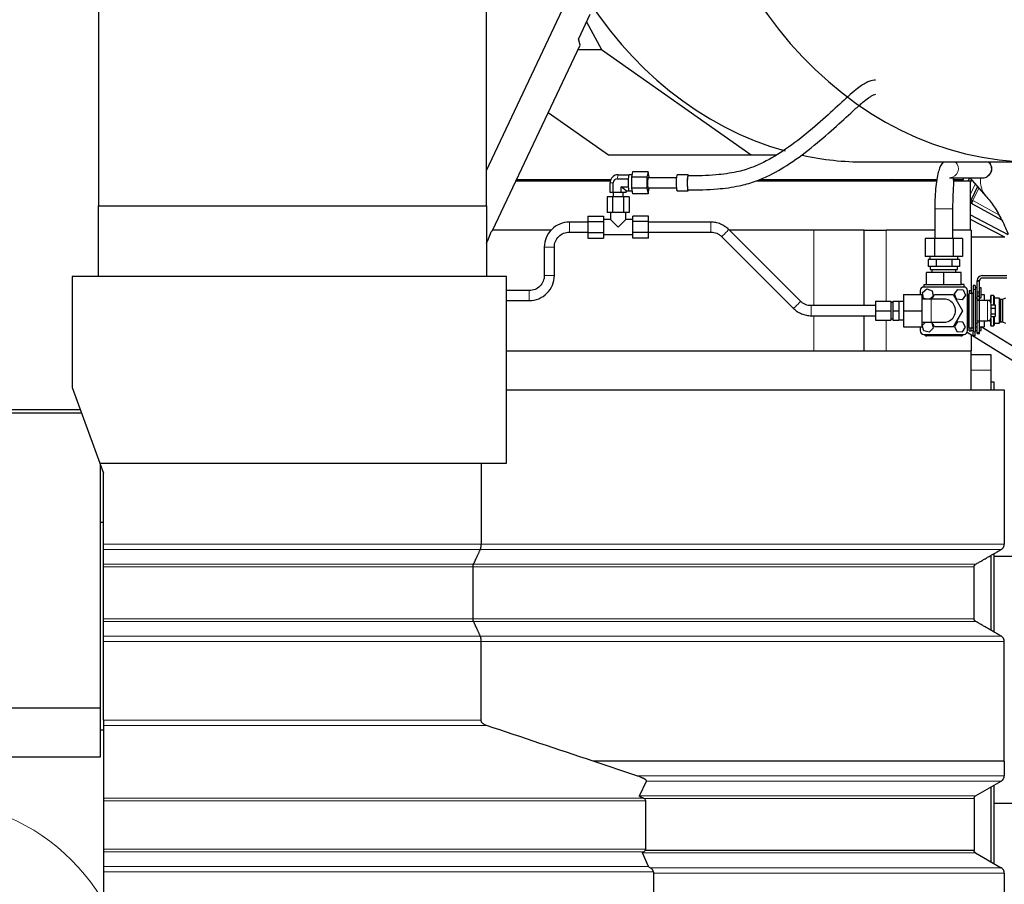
# Model space of a CAD drawing. Header units: inches. Extents: x 0 to 23760, y -13 to 16800.
# Tile 188 of 247: x 11627 to 12605, y 13781 to 14640. Entities that reach past the tile are written whole.
import ezdxf

# ---------------------------------------------------------------- set-up
doc = ezdxf.new("R2010")
doc.units = ezdxf.units.IN
doc.layers.add('254', color=7, linetype='Continuous', true_color=0xffffff)
doc.styles.add('latin_extended', font='simplex.shx')
doc.dimstyles.get("Standard").update_dxf_attribs({"dimtxt": 0.18, "dimasz": 0.18, "dimexe": 0.18, "dimexo": 0.0625, "dimgap": 0.09, "dimtad": 0, "dimtih": 1, "dimtoh": 1, "dimdec": 4, "dimzin": 0, "dimdsep": 46, "dimtxsty": 'Standard', "dimcen": 0.09, "dimadec": 0, "dimazin": 0, "dimtfac": 1, "dimtdec": 4, "dimtofl": 0, "dimtmove": 0, "dimatfit": 3, "dimfxl": 1, "dimtolj": 1, "dimtzin": 0, "dimarcsym": 0})

# ---------------------------------------------------------------- blocks, each defined once
blk = doc.blocks.new('_U4')
at = {"layer": '254', "color": 3, "linetype": 'Continuous', "lineweight": 13, "transparency": 16777216}
for p, q in [((12117.76, 15479.08), (13527.93, 15479.08)), ((13487.93, 11678.84), (13487.93, 15339.08)), ((11971.76, 11538.84), (13527.93, 11538.84))]:
    blk.add_line(p, q, dxfattribs=at)
at = {"layer": '254', "color": 3, "transparency": 16777216}
for points in [[(13511.27, 15339.08), (13464.6, 15339.08), (13487.93, 15479.08)], [(13464.6, 11678.84), (13511.27, 11678.84), (13487.93, 11538.84)]]:
    blk.add_solid(points, dxfattribs=at)
at = {"layer": 'Defpoints', "color": 0, "transparency": 16777216}
for p in [(12077.76, 15479.08), (13487.93, 15479.08), (11931.76, 11538.84)]:
    blk.add_point(p, dxfattribs=at)
at = {"layer": '254', "color": 2, "lineweight": 13, "transparency": 16777216, "insert": (13277.93, 13262.3), "char_height": 140, "attachment_point": 1, "rotation": 90, "style": 'latin_extended'}
blk.add_mtext('\\A1;3940', dxfattribs=at)

msp = doc.modelspace()

# ---------------------------------------------------------------- linework, layer by layer
at = {"layer": '254', "color": 2, "linetype": 'Continuous', "lineweight": 25}
for p, q in [((11704.938, 14795.845), (11704.938, 14454.856)), ((12090.438, 14454.856), (12090.438, 14705.845)), ((12090.438, 14490.021), (12176.797, 14672.62)), ((12193.236, 14644.844), (12181.862, 14620.796)), ((12189.792, 14637.563), (12204.938, 14610.217)), ((12183.535, 14614.637), (12181.862, 14620.796)), ((12096.504, 14430.615), (12183.535, 14614.637)), ((12181.444, 14610.217), (12204.938, 14610.217)), ((12204.938, 14610.217), (12353.383, 14505.591)), ((12151.919, 14547.788), (12211.789, 14505.591)), ((12211.789, 14505.591), (12353.383, 14505.591)), ((12353.383, 14505.591), (12378.266, 14505.591)), ((12466.064, 14498.561), (12634.695, 14498.561)), ((12235.704, 14488.813), (12234.547, 14483.329)), ((12251.089, 14488.813), (12235.704, 14488.813)), ((12251.089, 14488.813), (12249.931, 14483.329)), ((12252.247, 14483.329), (12251.089, 14488.813)), ((12119.787, 14479.845), (12213.543, 14479.845)), ((12120.377, 14481.08), (12213.968, 14481.08)), ((12213.29, 14468.344), (12213.29, 14477.844)), ((12216.448, 14468.344), (12216.448, 14477.844)), ((12220.459, 14481.885), (12231.377, 14481.885)), ((12221.313, 14485.927), (12232.231, 14485.927)), ((12231.377, 14481.885), (12231.395, 14481.969)), ((12231.377, 14481.717), (12231.377, 14481.885)), ((12232.213, 14485.842), (12232.231, 14485.927)), ((12232.231, 14485.927), (12232.248, 14485.842)), ((12235.078, 14485.844), (12232.231, 14485.844)), ((12234.547, 14483.329), (12234.547, 14472.359)), ((12249.931, 14483.329), (12234.547, 14483.329)), ((12249.931, 14483.329), (12249.931, 14472.359)), ((12251.089, 14482.844), (12251.089, 14482.844)), ((12279.111, 14482.844), (12251.089, 14482.844)), ((12252.247, 14482.844), (12252.247, 14483.329)), ((12279.873, 14485.844), (12279.873, 14485.844)), ((12290.791, 14485.844), (12279.873, 14485.844)), ((12290.791, 14485.844), (12290.791, 14485.844)), ((12358.582, 14479.845), (12537.758, 14479.845)), ((12361.598, 14481.08), (12537.931, 14481.08)), ((12496.035, 14479.846), (12493.623, 14481.08)), ((12504.014, 14481.081), (12506.385, 14479.846)), ((12550.417, 14482.845), (12583.2, 14482.845)), ((12553.916, 14481.08), (12564.59, 14481.08)), ((12554.821, 14479.845), (12571.31, 14479.845)), ((12564.59, 14481.08), (12564.59, 14482.845)), ((12570.533, 14482.846), (12568.971, 14479.845)), ((12570.635, 14482.844), (12586.67, 14464.687)), ((12572.376, 14480.875), (12571.31, 14478.641)), ((12571.31, 14430.845), (12571.31, 14479.845)), ((12216.448, 14468.344), (12213.29, 14468.344)), ((12216.313, 14468.344), (12216.313, 14463.844)), ((12224.471, 14468.344), (12216.448, 14468.344)), ((12229.335, 14469.761), (12224.471, 14473.802)), ((12224.471, 14468.344), (12224.471, 14473.802)), ((12224.471, 14473.802), (12231.377, 14473.802)), ((12229.335, 14468.344), (12224.471, 14468.344)), ((12226.313, 14463.844), (12226.313, 14468.344)), ((12229.335, 14468.344), (12229.335, 14469.761)), ((12229.335, 14469.761), (12232.231, 14469.761)), ((12231.377, 14473.802), (12231.377, 14473.971)), ((12231.395, 14473.718), (12231.377, 14473.802)), ((12232.231, 14469.761), (12232.213, 14469.845)), ((12232.248, 14469.845), (12232.231, 14469.761)), ((12232.231, 14469.844), (12235.078, 14469.844)), ((12234.547, 14472.359), (12235.704, 14466.874)), ((12249.931, 14472.359), (12234.547, 14472.359)), ((12249.931, 14472.359), (12251.089, 14466.874)), ((12251.04, 14472.86), (12251.089, 14472.844)), ((12251.089, 14472.844), (12279.111, 14472.844)), ((12251.089, 14466.874), (12252.247, 14472.359)), ((12252.247, 14472.359), (12252.247, 14472.844)), ((12279.794, 14469.87), (12279.873, 14469.844)), ((12279.873, 14469.844), (12290.791, 14469.844)), ((12290.712, 14469.87), (12290.791, 14469.844)), ((12578.29, 14474.176), (12571.962, 14460.908)), ((12215.828, 14463.844), (12210.343, 14463.844)), ((12210.343, 14463.844), (12210.343, 14448.344)), ((12226.797, 14463.844), (12215.828, 14463.844)), ((12215.828, 14463.844), (12215.828, 14448.344)), ((12232.282, 14463.844), (12226.797, 14463.844)), ((12226.797, 14463.844), (12226.797, 14448.344)), ((12232.282, 14463.844), (12232.282, 14448.344)), ((12251.089, 14466.874), (12235.704, 14466.874)), ((11704.938, 14384.845), (11704.938, 14454.856)), ((11704.938, 14454.856), (12090.438, 14454.856)), ((12090.438, 14454.856), (12090.438, 14384.845)), ((12535.938, 14451.845), (12535.938, 14422.651)), ((12553.938, 14422.651), (12553.938, 14451.845)), ((12571.311, 14458.049), (12602.223, 14440.914)), ((12191.313, 14444.813), (12191.313, 14439.329)), ((12191.313, 14444.813), (12206.813, 14444.813)), ((12191.313, 14439.329), (12191.313, 14428.359)), ((12191.313, 14439.329), (12206.813, 14439.329)), ((12206.813, 14444.813), (12206.813, 14439.329)), ((12213.813, 14441.344), (12206.813, 14441.344)), ((12206.813, 14439.329), (12206.813, 14428.359)), ((12215.828, 14448.344), (12210.343, 14448.344)), ((12213.813, 14448.344), (12213.813, 14441.344)), ((12221.313, 14433.844), (12213.813, 14441.344)), ((12226.797, 14448.344), (12215.828, 14448.344)), ((12221.313, 14433.844), (12228.813, 14441.344)), ((12232.282, 14448.344), (12226.797, 14448.344)), ((12228.813, 14441.344), (12228.813, 14448.344)), ((12235.813, 14441.344), (12228.813, 14441.344)), ((12235.813, 14439.329), (12235.813, 14444.813)), ((12251.313, 14444.813), (12235.813, 14444.813)), ((12235.813, 14428.359), (12235.813, 14439.329)), ((12251.313, 14439.329), (12235.813, 14439.329)), ((12251.313, 14439.329), (12251.313, 14444.813)), ((12251.313, 14428.359), (12251.313, 14439.329)), ((12313.467, 14438.844), (12251.313, 14438.844)), ((12571.302, 14446.053), (12608.568, 14426.653)), ((12605.471, 14423.845), (12571.306, 14441.328)), ((12092.508, 14422.166), (12095.172, 14428.999)), ((12095.172, 14428.999), (12096.504, 14430.615)), ((12154.832, 14430.845), (12096.586, 14430.845)), ((12402.549, 14360.232), (12331.142, 14431.533)), ((12415.854, 14430.845), (12331.821, 14430.845)), ((12465.791, 14430.845), (12415.854, 14430.845)), ((12465.791, 14430.845), (12487.576, 14430.845)), ((12465.791, 14355.845), (12465.791, 14430.845)), ((12535.938, 14430.845), (12487.576, 14430.845)), ((12571.938, 14430.845), (12553.938, 14430.845)), ((12571.938, 14430.845), (12571.938, 14370.85)), ((12090.438, 14417.789), (12092.508, 14422.166)), ((12191.313, 14428.359), (12191.313, 14422.874)), ((12191.313, 14428.359), (12206.813, 14428.359)), ((12191.313, 14422.874), (12206.813, 14422.874)), ((12206.813, 14428.359), (12206.813, 14422.874)), ((12206.813, 14426.344), (12235.813, 14426.344)), ((12235.813, 14422.874), (12235.813, 14428.359)), ((12251.313, 14428.359), (12235.813, 14428.359)), ((12251.313, 14422.874), (12235.813, 14422.874)), ((12251.313, 14428.844), (12313.467, 14428.844)), ((12251.313, 14422.874), (12251.313, 14428.359)), ((12324.076, 14424.456), (12395.483, 14353.156)), ((12535.701, 14422.651), (12526.463, 14422.651)), ((12526.463, 14422.651), (12526.463, 14404.651)), ((12554.176, 14422.651), (12535.701, 14422.651)), ((12535.701, 14422.651), (12535.701, 14404.651)), ((12563.414, 14422.651), (12554.176, 14422.651)), ((12554.176, 14422.651), (12554.176, 14404.651)), ((12563.414, 14422.651), (12563.414, 14404.651)), ((12605.471, 14423.845), (12571.937, 14423.845)), ((12147.938, 14413.844), (12147.938, 14385.845)), ((12157.938, 14385.845), (12157.938, 14413.844)), ((12535.701, 14404.651), (12526.463, 14404.651)), ((12531.393, 14401.651), (12529.35, 14401.651)), ((12529.35, 14401.651), (12529.35, 14394.651)), ((12530.938, 14404.651), (12530.938, 14401.651)), ((12535.101, 14401.651), (12531.393, 14401.651)), ((12537.144, 14401.651), (12535.101, 14401.651)), ((12554.176, 14404.651), (12535.701, 14404.651)), ((12541.23, 14401.651), (12537.144, 14401.651)), ((12537.144, 14401.651), (12537.144, 14394.651)), ((12548.647, 14401.651), (12541.23, 14401.651)), ((12552.733, 14401.651), (12548.647, 14401.651)), ((12554.776, 14401.651), (12552.733, 14401.651)), ((12552.733, 14401.651), (12552.733, 14394.651)), ((12563.414, 14404.651), (12554.176, 14404.651)), ((12558.484, 14401.651), (12554.776, 14401.651)), ((12560.527, 14401.651), (12558.484, 14401.651)), ((12558.938, 14401.651), (12558.938, 14404.651)), ((12560.527, 14401.651), (12560.527, 14394.651)), ((12533.247, 14394.651), (12529.35, 14394.651)), ((12531.438, 14394.651), (12531.438, 14391.651)), ((12531.438, 14391.651), (12544.938, 14391.651)), ((12532.938, 14391.651), (12532.938, 14388.851)), ((12537.144, 14394.651), (12533.247, 14394.651)), ((12544.938, 14394.651), (12537.144, 14394.651)), ((12552.733, 14394.651), (12544.938, 14394.651)), ((12544.938, 14391.651), (12558.438, 14391.651)), ((12556.63, 14394.651), (12552.733, 14394.651)), ((12560.527, 14394.651), (12556.63, 14394.651)), ((12556.938, 14388.851), (12556.938, 14391.651)), ((12558.438, 14391.651), (12558.438, 14394.651)), ((11678.938, 14384.845), (11678.938, 14274.624)), ((12110.438, 14384.845), (11678.938, 14384.845)), ((12110.438, 14199.345), (12110.438, 14384.845)), ((12544.938, 14388.851), (12527.618, 14388.851)), ((12527.618, 14376.851), (12527.618, 14388.851)), ((12562.259, 14388.851), (12544.938, 14388.851)), ((12544.938, 14376.851), (12544.938, 14388.851)), ((12562.259, 14376.851), (12562.259, 14388.851)), ((12577.938, 14369.684), (12577.938, 14380.648)), ((12577.938, 14380.648), (12580.438, 14380.648)), ((12577.945, 14380.905), (12580.452, 14380.905)), ((12580.438, 14369.684), (12580.438, 14380.648)), ((12582.938, 14385.648), (12607.568, 14385.648)), ((12607.568, 14383.148), (12582.938, 14383.148)), ((12132.938, 14370.845), (12110.438, 14370.845)), ((12521.438, 14370.851), (12521.438, 14366.844)), ((12523.682, 14368.816), (12528.012, 14372.386)), ((12524.938, 14376.851), (12527.618, 14376.851)), ((12524.938, 14376.851), (12524.938, 14374.351)), ((12564.938, 14374.351), (12524.938, 14374.351)), ((12527.618, 14376.851), (12544.938, 14376.851)), ((12528.012, 14372.386), (12533.268, 14370.421)), ((12533.268, 14370.421), (12534.195, 14364.887)), ((12544.938, 14376.851), (12562.259, 14376.851)), ((12555.358, 14367.443), (12558.66, 14371.98)), ((12558.66, 14371.98), (12564.241, 14371.389)), ((12564.938, 14376.851), (12562.259, 14376.851)), ((12564.241, 14371.389), (12566.519, 14366.26)), ((12564.938, 14374.351), (12564.938, 14376.851)), ((12568.438, 14330.851), (12568.438, 14370.851)), ((12569.938, 14370.851), (12571.938, 14370.851)), ((12569.938, 14370.851), (12569.938, 14367.851)), ((12571.938, 14370.851), (12571.938, 14367.851)), ((12573.938, 14375.851), (12573.938, 14371.851)), ((12575.938, 14375.851), (12573.938, 14375.851)), ((12573.938, 14371.851), (12573.938, 14329.851)), ((12575.938, 14375.851), (12575.938, 14371.851)), ((12577.939, 14373.551), (12575.938, 14373.551)), ((12575.938, 14371.851), (12575.938, 14329.851)), ((12581.938, 14373.551), (12580.438, 14373.551)), ((12581.938, 14368.551), (12581.938, 14373.551)), ((12110.438, 14360.845), (12132.938, 14360.845)), ((12504.939, 14366.845), (12504.939, 14350.845)), ((12504.939, 14366.845), (12522.939, 14366.845)), ((12522.939, 14366.845), (12522.939, 14350.845)), ((12532.439, 14362.345), (12522.939, 14362.345)), ((12524.609, 14363.281), (12523.682, 14368.816)), ((12527.115, 14362.344), (12524.609, 14363.281)), ((12534.195, 14364.887), (12531.112, 14362.345)), ((12533.103, 14362.345), (12535.701, 14366.845)), ((12533.103, 14362.344), (12535.701, 14366.845)), ((12535.701, 14366.845), (12535.701, 14366.845)), ((12535.701, 14366.845), (12554.177, 14366.845)), ((12554.175, 14366.845), (12563.413, 14350.845)), ((12557.636, 14362.314), (12555.358, 14367.443)), ((12563.217, 14361.723), (12557.636, 14362.314)), ((12566.519, 14366.26), (12563.217, 14361.723)), ((12569.038, 14365.848), (12568.438, 14365.248)), ((12568.439, 14366.851), (12569.939, 14366.851)), ((12569.038, 14335.848), (12569.038, 14365.848)), ((12569.938, 14365.848), (12569.038, 14365.848)), ((12569.938, 14367.851), (12569.938, 14367.848)), ((12569.938, 14333.848), (12569.938, 14367.848)), ((12572.838, 14367.848), (12569.938, 14367.848)), ((12571.938, 14367.851), (12571.938, 14367.848)), ((12575.938, 14363.551), (12577.939, 14363.551)), ((12577.938, 14363.351), (12575.938, 14363.351)), ((12577.938, 14368.205), (12577.938, 14369.684)), ((12577.938, 14366.188), (12577.938, 14368.205)), ((12577.938, 14364.774), (12577.938, 14366.188)), ((12577.938, 14362.227), (12577.938, 14364.774)), ((12577.938, 14360.821), (12577.938, 14362.227)), ((12577.938, 14340.884), (12577.938, 14360.821)), ((12580.438, 14368.205), (12580.438, 14369.684)), ((12580.438, 14366.188), (12580.438, 14368.205)), ((12580.438, 14364.774), (12580.438, 14366.188)), ((12580.438, 14362.227), (12580.438, 14364.774)), ((12580.438, 14363.551), (12581.938, 14363.551)), ((12580.438, 14360.821), (12580.438, 14362.227)), ((12588.438, 14360.848), (12580.438, 14360.848)), ((12580.438, 14340.884), (12580.438, 14360.821)), ((12581.938, 14363.551), (12581.938, 14368.551)), ((12581.938, 14366.851), (12584.938, 14366.851)), ((12584.938, 14366.851), (12584.938, 14360.848)), ((12590.971, 14360.851), (12584.939, 14360.851)), ((12591.738, 14365.851), (12591.238, 14365.351)), ((12591.238, 14365.351), (12591.238, 14359.448)), ((12591.738, 14365.851), (12591.738, 14358.514)), ((12594.238, 14365.851), (12591.738, 14365.851)), ((12594.238, 14365.851), (12594.238, 14356.607)), ((12594.738, 14365.351), (12594.238, 14365.851)), ((12594.738, 14365.351), (12594.738, 14356.606)), ((12599.738, 14363.351), (12594.938, 14363.351)), ((12599.738, 14363.351), (12599.738, 14338.351)), ((12601.238, 14361.851), (12599.738, 14363.351)), ((12601.238, 14361.851), (12601.238, 14339.851)), ((12603.238, 14361.851), (12601.238, 14361.851)), ((12606.038, 14363.351), (12603.238, 14361.851)), ((12603.238, 14361.851), (12603.238, 14339.851)), ((12476.888, 14355.844), (12413.158, 14355.844)), ((12476.888, 14360.345), (12492.388, 14360.345)), ((12476.888, 14360.345), (12476.888, 14350.845)), ((12476.888, 14350.845), (12476.888, 14341.345)), ((12476.888, 14350.845), (12492.388, 14350.845)), ((12492.388, 14360.345), (12492.388, 14350.845)), ((12494.313, 14358.845), (12492.388, 14358.845)), ((12492.388, 14350.845), (12492.388, 14341.345)), ((12494.313, 14360.345), (12500.313, 14360.345)), ((12494.313, 14360.345), (12494.313, 14350.845)), ((12494.313, 14350.845), (12494.313, 14341.345)), ((12494.313, 14350.845), (12500.313, 14350.845)), ((12500.313, 14360.345), (12500.313, 14350.845)), ((12504.939, 14359.845), (12500.313, 14359.845)), ((12500.313, 14350.845), (12500.313, 14341.345)), ((12504.939, 14350.845), (12522.939, 14350.845)), ((12504.939, 14350.845), (12504.939, 14334.845)), ((12522.939, 14350.845), (12522.939, 14334.845)), ((12563.414, 14350.845), (12554.177, 14334.845)), ((12591.938, 14344.348), (12591.938, 14357.348)), ((12591.938, 14356.607), (12595.938, 14356.607)), ((12591.938, 14353.375), (12595.938, 14353.375)), ((12595.938, 14356.607), (12595.938, 14353.375)), ((12595.938, 14353.375), (12595.938, 14347.616)), ((12413.158, 14345.845), (12476.888, 14345.845)), ((12465.791, 14310.845), (12465.791, 14345.845)), ((12476.888, 14341.345), (12492.388, 14341.345)), ((12492.388, 14342.845), (12494.313, 14342.845)), ((12494.313, 14341.345), (12500.313, 14341.345)), ((12500.313, 14341.845), (12504.939, 14341.845)), ((12577.938, 14339.479), (12577.938, 14340.884)), ((12580.438, 14339.479), (12580.438, 14340.884)), ((12591.238, 14342.247), (12591.238, 14336.351)), ((12591.738, 14343.182), (12591.738, 14335.851)), ((12591.938, 14347.616), (12595.938, 14347.616)), ((12591.938, 14345.089), (12595.938, 14345.089)), ((12594.238, 14345.088), (12594.238, 14335.851)), ((12594.738, 14345.089), (12594.738, 14336.351)), ((12595.938, 14347.616), (12595.938, 14345.089)), ((12504.939, 14334.845), (12522.939, 14334.845)), ((12521.438, 14334.845), (12521.438, 14330.851)), ((12522.939, 14339.345), (12532.439, 14339.345)), ((12523.501, 14336.239), (12526.533, 14339.344)), ((12525.018, 14330.836), (12523.501, 14336.239)), ((12534.376, 14333.464), (12530.456, 14329.449)), ((12530.987, 14339.345), (12532.859, 14338.867)), ((12532.859, 14338.867), (12534.376, 14333.464)), ((12535.701, 14334.845), (12533.103, 14339.345)), ((12535.701, 14334.845), (12533.103, 14339.345)), ((12554.176, 14334.845), (12535.701, 14334.845)), ((12554.177, 14334.845), (12535.701, 14334.845)), ((12558.317, 14339.813), (12555.331, 14335.062)), ((12555.331, 14335.062), (12557.952, 14330.1)), ((12563.925, 14339.603), (12558.317, 14339.813)), ((12563.56, 14329.889), (12566.546, 14334.641)), ((12566.546, 14334.641), (12563.925, 14339.603)), ((12568.438, 14336.448), (12569.038, 14335.848)), ((12568.439, 14334.851), (12569.939, 14334.851)), ((12569.038, 14335.848), (12569.938, 14335.848)), ((12569.938, 14330.851), (12569.938, 14333.851)), ((12569.938, 14333.848), (12572.838, 14333.848)), ((12571.938, 14330.851), (12571.938, 14333.851)), ((12571.938, 14331.159), (12573.938, 14331.159)), ((12575.938, 14338.345), (12577.938, 14338.345)), ((12575.938, 14334.851), (12577.938, 14334.851)), ((12575.938, 14331.159), (12577.938, 14331.159)), ((12577.938, 14329.098), (12577.938, 14339.479)), ((12580.438, 14340.848), (12588.438, 14340.848)), ((12580.438, 14329.098), (12580.438, 14339.479)), ((12580.438, 14334.851), (12584.938, 14334.851)), ((12580.438, 14331.159), (12581.938, 14331.159)), ((12581.938, 14331.159), (12581.938, 14334.852)), ((12668.277, 14281.417), (12582.121, 14334.851)), ((12584.938, 14340.848), (12584.938, 14334.851)), ((12590.971, 14340.851), (12588.594, 14340.851)), ((12591.238, 14336.351), (12591.738, 14335.851)), ((12591.738, 14335.851), (12594.238, 14335.851)), ((12594.238, 14335.851), (12594.738, 14336.351)), ((12594.938, 14338.351), (12599.738, 14338.351)), ((12599.738, 14338.351), (12601.238, 14339.851)), ((12601.238, 14339.851), (12603.238, 14339.851)), ((12603.238, 14339.851), (12606.038, 14338.351)), ((12524.938, 14327.351), (12564.938, 14327.351)), ((12530.456, 14329.449), (12525.018, 14330.836)), ((12561.938, 14325.851), (12527.938, 14325.851)), ((12557.952, 14330.1), (12563.56, 14329.889)), ((12568.129, 14329.408), (12661.953, 14271.219)), ((12569.938, 14330.851), (12571.938, 14330.851)), ((12571.938, 14327.046), (12571.938, 14310.845)), ((12573.938, 14325.851), (12573.938, 14329.851)), ((12575.938, 14325.851), (12573.938, 14325.851)), ((12575.938, 14325.851), (12575.938, 14329.851)), ((12577.938, 14328.148), (12577.938, 14329.098)), ((12577.938, 14329.098), (12580.438, 14329.098)), ((12577.938, 14328.148), (12580.438, 14328.148)), ((12580.438, 14328.148), (12580.438, 14329.098)), ((12110.425, 14310.845), (12571.938, 14310.845)), ((12591.934, 14306.845), (12571.922, 14306.845)), ((12571.938, 14272.334), (12571.938, 14310.845)), ((12591.934, 14291.845), (12591.934, 14306.845)), ((12591.934, 14272.337), (12591.934, 14291.845)), ((11678.938, 14274.624), (11706.338, 14199.345)), ((12594.934, 14279.845), (12591.934, 14279.845)), ((12594.934, 14272.344), (12594.934, 14279.845)), ((12110.438, 14272.345), (12604.972, 14272.345)), ((12604.972, 14272.345), (12604.972, 14118.941)), ((11538.973, 14249.345), (11688.138, 14249.345)), ((11687.045, 14252.345), (11538.974, 14252.345)), ((11706.338, 14199.345), (12110.438, 14199.345)), ((11706.338, 14199.345), (11709.938, 14189.452)), ((11706.938, 13956.345), (11706.938, 14197.694)), ((12085.259, 14199.345), (12085.259, 14118.941)), ((11709.938, 14118.941), (11709.938, 14189.452)), ((11706.939, 14140.845), (11709.938, 14140.845)), ((11709.938, 14099.022), (11709.938, 14113.745)), ((12591.934, 14033.361), (12591.934, 14107.948)), ((12594.934, 14031.625), (12594.934, 14109.676)), ((12624.934, 14106.845), (12594.934, 14106.845)), ((11709.938, 14044.888), (11709.938, 14096.424)), ((12077.221, 14044.888), (12077.221, 14096.424)), ((12574.972, 14044.888), (12574.972, 14096.424)), ((11366.938, 13956.345), (11706.938, 13956.345)), ((11706.938, 13907.845), (11706.938, 13956.345)), ((11709.938, 13944.074), (11709.938, 13938.882)), ((11706.939, 13934.422), (11709.938, 13934.422)), ((11709.938, 13938.882), (11709.938, 13866.802)), ((11366.938, 13907.845), (11706.938, 13907.845)), ((12239.878, 13888.936), (12196.511, 13903.431)), ((12604.972, 13903.431), (12604.972, 13888.936)), ((12242.458, 13869.022), (12249.41, 13883.745)), ((12576.472, 13869.022), (12601.972, 13883.745)), ((12591.934, 13803.368), (12591.934, 13877.955)), ((12594.934, 13801.635), (12594.934, 13879.686)), ((11709.938, 13866.802), (11709.938, 13864.206)), ((11709.938, 13864.206), (11709.938, 13816.129)), ((12248.694, 13816.129), (12248.694, 13864.206)), ((12574.972, 13866.424), (12574.972, 13814.888)), ((12594.934, 13861.845), (12634.934, 13861.845)), ((11709.938, 13816.129), (11709.938, 13813.531)), ((11709.938, 13813.531), (11709.938, 13798.809)), ((12574.972, 13814.888), (12248.228, 13814.888)), ((12251.629, 13798.809), (12245.373, 13812.29)), ((12576.472, 13812.29), (12601.972, 13797.568)), ((11709.938, 13798.809), (11709.938, 13793.613)), ((11709.938, 13793.613), (11709.938, 13714.28)), ((12256.732, 13714.28), (12256.732, 13792.372)), ((12604.972, 13792.372), (12604.972, 13619.559))]:
    msp.add_line(p, q, dxfattribs=at)
at = {"layer": '254', "color": 110, "linetype": 'Continuous', "lineweight": 13}
for p, q in [((12216.448, 14477.844), (12213.29, 14477.844)), ((12220.459, 14481.885), (12221.313, 14485.927)), ((12571.31, 14466.51), (12576.132, 14476.62)), ((12579.681, 14472.602), (12573.78, 14460.229)), ((12573.78, 14460.229), (12599.669, 14445.878)), ((12553.938, 14451.845), (12535.939, 14451.845)), ((12172.939, 14438.844), (12172.939, 14428.844)), ((12313.467, 14438.844), (12313.467, 14433.844)), ((12313.467, 14433.844), (12313.467, 14428.844)), ((12415.854, 14355.845), (12415.854, 14430.845)), ((12487.576, 14360.345), (12487.576, 14430.845)), ((12324.076, 14424.457), (12324.076, 14424.456)), ((12157.938, 14413.844), (12147.938, 14413.844)), ((12157.938, 14385.845), (12147.938, 14385.845)), ((12132.938, 14370.845), (12132.938, 14365.845)), ((12575.938, 14371.851), (12573.938, 14371.851)), ((12132.938, 14365.845), (12132.938, 14360.845)), ((12532.439, 14362.345), (12532.439, 14339.345)), ((12569.938, 14367.851), (12571.938, 14367.851)), ((12572.838, 14333.848), (12572.838, 14367.848)), ((12577.938, 14369.684), (12580.438, 14369.684)), ((12577.938, 14368.205), (12580.438, 14368.205)), ((12577.938, 14366.188), (12580.438, 14366.188)), ((12577.938, 14364.774), (12580.438, 14364.774)), ((12577.938, 14362.227), (12580.438, 14362.227)), ((12577.938, 14360.821), (12580.438, 14360.821)), ((12588.438, 14340.848), (12588.438, 14360.848)), ((12594.938, 14363.351), (12594.938, 14356.607)), ((12413.158, 14355.844), (12413.158, 14350.845)), ((12413.158, 14350.845), (12413.158, 14345.845)), ((12415.854, 14310.845), (12415.854, 14345.845)), ((12487.576, 14310.845), (12487.576, 14341.345)), ((12577.938, 14340.884), (12580.438, 14340.884)), ((12594.938, 14345.088), (12594.938, 14338.351)), ((12577.938, 14339.479), (12580.438, 14339.479)), ((12575.938, 14329.851), (12573.938, 14329.851)), ((12591.934, 14291.845), (12571.922, 14291.845)), ((12084.455, 14113.745), (11709.938, 14113.745)), ((12601.972, 14113.745), (12084.455, 14113.745)), ((12077.623, 14099.022), (11709.938, 14099.022)), ((12077.221, 14096.424), (11709.938, 14096.424)), ((12574.972, 14096.424), (12077.221, 14096.424)), ((12576.472, 14099.022), (12077.623, 14099.022)), ((12077.221, 14044.888), (11709.938, 14044.888)), ((12077.623, 14042.29), (11709.938, 14042.29)), ((12574.972, 14044.888), (12077.221, 14044.888)), ((12576.473, 14042.29), (12077.623, 14042.29)), ((12084.455, 14027.568), (11709.938, 14027.568)), ((12085.259, 14022.372), (11709.938, 14022.372)), ((12601.972, 14027.568), (12084.455, 14027.568)), ((12604.972, 14022.372), (12085.259, 14022.372)), ((11709.938, 13938.882), (12090.445, 13938.882)), ((12604.972, 13888.936), (12239.878, 13888.936)), ((12601.972, 13883.745), (12249.41, 13883.745)), ((11709.938, 13866.802), (12246.149, 13866.802)), ((11709.938, 13864.206), (12248.694, 13864.206)), ((12576.472, 13869.022), (12242.458, 13869.022)), ((12574.972, 13866.424), (12246.996, 13866.424)), ((11709.938, 13816.129), (12248.694, 13816.129)), ((11709.938, 13813.531), (12246.745, 13813.531)), ((12576.472, 13812.29), (12245.373, 13812.29)), ((11709.938, 13798.809), (12251.629, 13798.809)), ((11709.938, 13793.613), (12256.473, 13793.613)), ((12601.972, 13797.568), (12253.31, 13797.568)), ((12256.732, 13792.372), (12604.972, 13792.372))]:
    msp.add_line(p, q, dxfattribs=at)
at = {"layer": '254', "color": 3, "linetype": 'Continuous', "lineweight": 13}
msp.add_circle((11536.938, 13663.845), 200, dxfattribs=at)
at = {"layer": '254', "color": 2, "linetype": 'Continuous', "lineweight": 25}
for centre, radius, start, end in [((12574.67, 14459.617), 3, 154.5, 241), ((12582.938, 14380.648), 5, 177.054675, 180), ((12582.938, 14380.648), 5, 90, 177.054675), ((12582.938, 14380.648), 2.5, 174.101531, 180), ((12582.938, 14380.648), 2.5, 90, 174.101531), ((12524.938, 14370.851), 3.5, 90, 180), ((12564.938, 14370.851), 3.5, 0, 90), ((12544.939, 14350.845), 11.5, 269.971875, 89.9775), ((12588.438, 14357.348), 3.5, 0, 90), ((12589.238, 14361.851), 2, 306.094219, 0), ((12594.938, 14363.551), 0.2, 180, 270), ((12588.438, 14344.348), 3.5, 270, 0), ((12589.238, 14339.851), 2, 0, 53.734219), ((12594.938, 14338.151), 0.2, 90, 180), ((12524.938, 14330.851), 3.5, 180, 270), ((12527.938, 14328.851), 3, 210.000938, 270), ((12561.938, 14328.851), 3, 270, 329.999062), ((12564.938, 14330.851), 3.5, 270, 0)]:
    msp.add_arc(centre, radius, start, end, dxfattribs=at)
for centre, major_axis, ratio, start_param, end_param in [((12466.064, 14929.061), (0, -430.5), 0.819152, 3.2525461, 6.0579709), ((12634.695, 14929.061), (0, -430.5), 0.819152, 3.2525461, 9.3138245), ((12466.064, 14929.061), (0, -430.5), 0.819152, 6.1078818, 6.2831853), ((12221.313, 14477.844), (0, -8.083), 0.9925462, 3.1415927, 4.712389), ((12220.459, 14477.844), (0, 4.041), 0.9925462, 0, 1.5707963), ((12232.231, 14477.844), (0, -8), 0.1218693, 4.2070285, 5.2177495), ((12232.231, 14477.844), (0, -8), 0.1218693, 4.1705519, 4.2070285), ((12232.231, 14477.844), (0, -8), 0.1218693, 3.1598309, 4.1705519), ((12232.231, 14477.844), (0, -8), 0.1218693, 3.1233544, 3.1598309), ((12251.089, 14477.844), (0, 5), 0.1218693, 0, 3.0610722), ((12279.873, 14477.844), (0, 8), 0.1218693, 0, 3.0610722), ((12290.791, 14477.844), (0, 8), 0.1218693, 0, 3.0610722), ((12550.417, 14491.845), (0, 9), 0.9905777, 3.1415927, 3.1953924), ((12232.231, 14477.844), (0, -8), 0.1218693, 5.2177495, 5.254226), ((12232.231, 14477.844), (0, -8), 0.1218693, 5.254226, 6.264947), ((12232.231, 14477.844), (0, -8), 0.1218693, 6.264947, 6.3014236), ((12243.498, 13864.206), (-5.196, 0), 0.5773503, 3.1415927, 3.9738821), ((12243.498, 13816.129), (-5.196, 0), 0.5773503, 2.7151144, 3.1415927), ((12274.826, 13793.613), (-23.23, 5.434), 0.1095524, 0.0855698, 0.4130237)]:
    msp.add_ellipse(centre, major_axis=major_axis, ratio=ratio, start_param=start_param, end_param=end_param, dxfattribs=at)
at = {"layer": '254', "color": 110, "linetype": 'Continuous', "lineweight": 13}
for centre, major_axis, ratio, start_param, end_param in [((12550.417, 14491.845), (0, 9), 0.9905777, 3.1953924, 5.5548267), ((12583.2, 14491.845), (0, 9), 0.9905777, 3.1415927, 5.5548267), ((12615.19, 14489.875), (28.52, 25.187), 0.7354036, 2.4813078, 3.1413454), ((12569.412, 14462.531), (-2.55, 1.623), 0.0331858, 2.4309198, 3.1456566), ((12573.767, 14460.047), (1.805, -0.861), 0.0587977, 3.1415927, 4.6729666), ((12573.809, 14460.134), (1.805, -0.861), 0.0368135, 1.6044165, 3.1415927), ((12574.67, 14459.617), (1.454, 2.624), 0.3572125, 1.6318829, 3.1415927), ((12573.794, 14460.103), (1.401, 2.654), 0.0238692, 1.5356303, 1.631396), ((12327.609, 14427.995), (-3.533, -3.538), 0.038281, 0, 3.1415927), ((12399.016, 14356.694), (-3.533, -3.538), 0.038281, 0, 3.1415927)]:
    msp.add_ellipse(centre, major_axis=major_axis, ratio=ratio, start_param=start_param, end_param=end_param, dxfattribs=at)
at = {"layer": '254', "color": 2, "linetype": 'Continuous', "lineweight": 25}
for points, knots in [([(12477.149, 14579.842), (12475.051, 14579.786), (12471.504, 14579.045), (12466.612, 14576.667), (12462.47, 14574.111), (12457.346, 14570.288), (12447.833, 14562.009), (12432.796, 14547.941), (12411.569, 14529.13), (12389.293, 14511.7), (12369.547, 14499.556), (12353.109, 14492.343), (12337.378, 14487.787), (12316.491, 14485.229), (12300.169, 14484.591), (12290.79, 14484.866)], [0, 0, 0, 0, 0.0736301, 0.1192757, 0.1482114, 0.2018747, 0.2634006, 0.3770152, 0.4914704, 0.6068349, 0.7035751, 0.7532041, 0.8111839, 0.8928229, 1, 1, 1, 1]), ([(12290.79, 14470.867), (12300.577, 14470.573), (12317.654, 14471.22), (12339.611, 14474.004), (12356.09, 14478.551), (12373.016, 14485.552), (12393.341, 14497.393), (12416.42, 14514.913), (12438.56, 14534.219), (12454.588, 14549.178), (12464.374, 14557.915), (12469.297, 14561.789), (12472.873, 14564.108), (12475.562, 14565.434), (12476.892, 14565.904), (12477.295, 14565.848)], [0, 0, 0, 0, 0.1099381, 0.1933861, 0.2521623, 0.3013709, 0.3967848, 0.5117365, 0.625922, 0.7386402, 0.7996369, 0.8536458, 0.8825821, 0.9271353, 1, 1, 1, 1]), ([(12544.718, 14498.636), (12544.564, 14498.497), (12542.373, 14496.39), (12540.159, 14491.739), (12538.082, 14483.027), (12536.873, 14474.251), (12536.115, 14463.583), (12535.934, 14455.93), (12535.939, 14451.845)], [0, 0, 0, 0, 0.0197509, 0.2885228, 0.4453286, 0.6163425, 0.8015246, 1, 1, 1, 1]), ([(12583.625, 14482.845), (12584.45, 14482.854), (12585.94, 14483.067), (12588.391, 14484.088), (12590.506, 14485.878), (12591.891, 14488.224), (12592.555, 14490.615), (12592.582, 14493.389), (12591.674, 14496.012), (12590.402, 14497.73), (12589.714, 14498.402), (12589.482, 14498.607)], [0, 0, 0, 0, 0.1115921, 0.2098441, 0.3640922, 0.4871656, 0.5824911, 0.7053388, 0.8668423, 0.9570972, 1, 1, 1, 1]), ([(12289.948, 14479.014), (12289.911, 14477.204), (12290.021, 14473.355), (12290.473, 14471.039), (12290.743, 14470.865), (12290.789, 14470.867)], [0, 0, 0, 0, 0.4526935, 0.9053871, 1, 1, 1, 1]), ([(12290.778, 14484.865), (12290.605, 14484.838), (12290.211, 14483.794), (12289.985, 14480.824), (12289.948, 14479.014)], [0, 0, 0, 0, 0.4355863, 1, 1, 1, 1]), ([(12553.938, 14451.845), (12553.947, 14455.009), (12554.025, 14460.832), (12554.37, 14468.758), (12554.736, 14474.892), (12554.93, 14479.175), (12554.812, 14481.557), (12554.497, 14482.313), (12554.313, 14482.535)], [0, 0, 0, 0, 0.2088321, 0.403308, 0.5842677, 0.7512927, 0.9040392, 1, 1, 1, 1]), ([(12586.67, 14464.687), (12588.065, 14463.117), (12592.078, 14458.205), (12598.807, 14448.151), (12604.81, 14436.511), (12608.062, 14428.962), (12608.961, 14426.764)], [0, 0, 0, 0, 0.1806593, 0.5213333, 0.864168, 1, 1, 1, 1]), ([(12172.939, 14438.844), (12169.528, 14438.781), (12163.227, 14437.526), (12154.803, 14431.98), (12149.257, 14423.556), (12148.002, 14417.255), (12147.938, 14413.844)], [0, 0, 0, 0, 0.2490462, 0.5, 0.7509538, 1, 1, 1, 1]), ([(12331.142, 14431.533), (12329.983, 14432.668), (12327.459, 14434.72), (12323.076, 14437.049), (12318.328, 14438.497), (12315.091, 14438.828), (12313.467, 14438.844)], [0, 0, 0, 0, 0.2454876, 0.5000169, 0.7545363, 1, 1, 1, 1]), ([(12157.938, 14413.844), (12157.945, 14415.927), (12158.661, 14419.73), (12162.037, 14424.746), (12167.053, 14428.122), (12170.856, 14428.838), (12172.939, 14428.844)], [0, 0, 0, 0, 0.2515565, 0.5, 0.7484435, 1, 1, 1, 1]), ([(12313.467, 14428.844), (12314.495, 14428.853), (12316.444, 14428.672), (12319.266, 14427.84), (12321.85, 14426.437), (12323.356, 14425.188), (12324.076, 14424.457)], [0, 0, 0, 0, 0.2575706, 0.5000271, 0.7424676, 1, 1, 1, 1]), ([(12132.938, 14360.845), (12136.35, 14360.908), (12142.65, 14362.163), (12151.074, 14367.709), (12156.62, 14376.133), (12157.875, 14382.434), (12157.938, 14385.845)], [0, 0, 0, 0, 0.2490462, 0.5, 0.7509538, 1, 1, 1, 1]), ([(12147.938, 14385.845), (12147.932, 14383.762), (12147.216, 14379.96), (12143.84, 14374.943), (12138.824, 14371.567), (12135.021, 14370.851), (12132.938, 14370.845)], [0, 0, 0, 0, 0.2515565, 0.5, 0.7484435, 1, 1, 1, 1]), ([(12544.939, 14362.345), (12544.935, 14362.345), (12544.679, 14362.345), (12543.557, 14362.345), (12541.662, 14362.345), (12538.983, 14362.345), (12535.878, 14362.345), (12533.837, 14362.345), (12532.439, 14362.345)], [0, 0, 0, 0, 0.178727, 0.2823649, 0.4843386, 0.6817894, 0.7925929, 1, 1, 1, 1]), ([(12395.483, 14353.156), (12396.642, 14352.02), (12399.166, 14349.968), (12403.549, 14347.64), (12408.297, 14346.191), (12411.534, 14345.86), (12413.158, 14345.845)], [0, 0, 0, 0, 0.2454876, 0.5000169, 0.7545363, 1, 1, 1, 1]), ([(12413.158, 14355.844), (12412.13, 14355.835), (12410.181, 14356.016), (12407.359, 14356.848), (12404.775, 14358.252), (12403.269, 14359.5), (12402.549, 14360.232)], [0, 0, 0, 0, 0.2575706, 0.5000271, 0.7424676, 1, 1, 1, 1]), ([(12532.439, 14339.345), (12533.634, 14339.345), (12535.453, 14339.345), (12538.428, 14339.345), (12541.177, 14339.345), (12543.24, 14339.345), (12544.599, 14339.345), (12544.932, 14339.345), (12544.939, 14339.345)], [0, 0, 0, 0, 0.1787261, 0.2823644, 0.4843388, 0.6817903, 0.7925942, 1, 1, 1, 1]), ([(11709.938, 14113.745), (11709.938, 14113.877), (11709.938, 14114.022), (11709.938, 14114.261), (11709.938, 14114.344), (11709.938, 14114.474), (11709.938, 14114.54), (11709.938, 14114.609), (11709.938, 14114.654), (11709.938, 14114.678), (11709.938, 14114.887), (11709.938, 14115.084), (11709.938, 14115.497), (11709.938, 14115.713), (11709.938, 14116.053), (11709.938, 14116.168), (11709.938, 14116.405), (11709.938, 14116.524), (11709.938, 14116.887), (11709.938, 14117.133), (11709.938, 14117.636), (11709.938, 14117.892), (11709.938, 14118.218), (11709.938, 14118.283), (11709.938, 14118.415), (11709.938, 14118.48), (11709.938, 14118.677), (11709.938, 14118.809), (11709.938, 14118.941)], [0, 0, 0, 0, 0.125, 0.125, 0.1875, 0.1875, 0.21875, 0.234375, 0.234375, 0.25, 0.25, 0.375, 0.375, 0.5, 0.5, 0.5625, 0.5625, 0.625, 0.625, 0.75, 0.75, 0.875, 0.875, 0.90625, 0.90625, 0.9375, 0.9375, 1, 1, 1, 1]), ([(11709.938, 14096.424), (11709.938, 14096.556), (11709.938, 14096.687), (11709.938, 14096.946), (11709.938, 14097.074), (11709.938, 14097.264), (11709.938, 14097.326), (11709.938, 14097.42), (11709.938, 14097.451), (11709.938, 14097.513), (11709.938, 14097.544), (11709.938, 14097.695), (11709.938, 14097.812), (11709.938, 14098.038), (11709.938, 14098.147), (11709.938, 14098.277), (11709.938, 14098.303), (11709.938, 14098.354), (11709.938, 14098.429), (11709.938, 14098.501), (11709.938, 14098.639), (11709.938, 14098.725), (11709.938, 14098.883), (11709.938, 14098.956), (11709.938, 14099.022)], [0, 0, 0, 0, 0.125, 0.125, 0.25, 0.25, 0.3125, 0.3125, 0.34375, 0.34375, 0.375, 0.375, 0.5, 0.5, 0.625, 0.625, 0.65625, 0.65625, 0.6875, 0.75, 0.75, 0.875, 0.875, 1, 1, 1, 1]), ([(11709.938, 14042.29), (11709.938, 14042.356), (11709.938, 14042.429), (11709.938, 14042.549), (11709.938, 14042.59), (11709.938, 14042.655), (11709.938, 14042.677), (11709.938, 14042.722), (11709.938, 14042.745), (11709.938, 14042.861), (11709.938, 14042.96), (11709.938, 14043.166), (11709.938, 14043.274), (11709.938, 14043.444), (11709.938, 14043.502), (11709.938, 14043.62), (11709.938, 14043.68), (11709.938, 14043.861), (11709.938, 14043.984), (11709.938, 14044.236), (11709.938, 14044.364), (11709.938, 14044.527), (11709.938, 14044.56), (11709.938, 14044.625), (11709.938, 14044.724), (11709.938, 14044.822), (11709.938, 14044.888)], [0, 0, 0, 0, 0.125, 0.125, 0.1875, 0.1875, 0.21875, 0.21875, 0.25, 0.25, 0.375, 0.375, 0.5, 0.5, 0.5625, 0.5625, 0.625, 0.625, 0.75, 0.75, 0.875, 0.875, 0.90625, 0.90625, 0.9375, 1, 1, 1, 1]), ([(11709.938, 14027.568), (11709.938, 14028.827), (11709.938, 14030.087), (11709.938, 14032.606), (11709.938, 14033.865), (11709.938, 14037.513), (11709.938, 14039.902), (11709.938, 14042.29)], [0, 0, 0, 0, 0.2566427, 0.2566427, 0.5132854, 0.5132854, 1, 1, 1, 1]), ([(11709.938, 14022.372), (11709.938, 14022.635), (11709.938, 14022.897), (11709.938, 14023.286), (11709.938, 14023.415), (11709.938, 14023.608), (11709.938, 14023.705), (11709.938, 14023.801), (11709.938, 14023.864), (11709.938, 14023.896), (11709.938, 14024.183), (11709.938, 14024.43), (11709.938, 14024.91), (11709.938, 14025.144), (11709.938, 14025.483), (11709.938, 14025.595), (11709.938, 14025.814), (11709.938, 14025.921), (11709.938, 14026.232), (11709.938, 14026.428), (11709.938, 14026.796), (11709.938, 14026.968), (11709.938, 14027.169), (11709.938, 14027.208), (11709.938, 14027.285), (11709.938, 14027.398), (11709.938, 14027.502), (11709.938, 14027.568)], [0, 0, 0, 0, 0.125, 0.125, 0.1875, 0.1875, 0.21875, 0.234375, 0.234375, 0.25, 0.25, 0.375, 0.375, 0.5, 0.5, 0.5625, 0.5625, 0.625, 0.625, 0.75, 0.75, 0.875, 0.875, 0.90625, 0.90625, 0.9375, 1, 1, 1, 1]), ([(11709.938, 13944.074), (11709.938, 13955.034), (11709.938, 13965.994), (11709.938, 13992.093), (11709.938, 14007.232), (11709.938, 14022.372)], [0, 0, 0, 0, 0.4199255, 0.4199255, 1, 1, 1, 1]), ([(12090.445, 13938.882), (12090.152, 13938.98), (12089.863, 13939.087), (12089.293, 13939.324), (12089.012, 13939.454), (12088.598, 13939.667), (12088.461, 13939.741), (12088.191, 13939.896), (12088.057, 13939.977), (12087.792, 13940.147), (12087.66, 13940.236), (12087.467, 13940.377), (12087.402, 13940.425), (12087.275, 13940.523), (12087.212, 13940.573), (12087.025, 13940.726), (12086.903, 13940.833), (12086.667, 13941.056), (12086.553, 13941.172), (12086.387, 13941.355), (12086.333, 13941.417), (12086.227, 13941.545), (12086.175, 13941.61), (12086.025, 13941.809), (12085.931, 13941.947), (12085.757, 13942.233), (12085.677, 13942.382), (12085.57, 13942.615), (12085.536, 13942.695), (12085.49, 13942.817), (12085.475, 13942.858), (12085.446, 13942.94), (12085.433, 13942.982), (12085.369, 13943.189), (12085.329, 13943.358), (12085.275, 13943.703), (12085.26, 13943.878), (12085.259, 13944.057)], [0, 0, 0, 0, 0.125, 0.125, 0.25, 0.25, 0.3125, 0.3125, 0.375, 0.375, 0.4375, 0.4375, 0.46875, 0.46875, 0.5, 0.5, 0.5625, 0.5625, 0.625, 0.625, 0.65625, 0.65625, 0.6875, 0.6875, 0.75, 0.75, 0.8125, 0.8125, 0.84375, 0.84375, 0.859375, 0.859375, 0.875, 0.875, 0.9375, 0.9375, 1, 1, 1, 1]), ([(12604.972, 13903.431), (12556.871, 13903.431), (12508.771, 13903.431), (12412.569, 13903.431), (12364.469, 13903.431), (12276.416, 13903.431), (12236.463, 13903.431), (12196.511, 13903.431)], [0, 0, 0, 0, 0.3532817, 0.3532817, 0.7065634, 0.7065634, 1, 1, 1, 1]), ([(12249.41, 13883.745), (12249.428, 13883.783), (12249.44, 13883.821), (12249.455, 13883.897), (12249.458, 13883.935), (12249.455, 13884.011), (12249.449, 13884.049), (12249.435, 13884.106), (12249.43, 13884.126), (12249.417, 13884.164), (12249.41, 13884.183), (12249.387, 13884.239), (12249.368, 13884.277), (12249.326, 13884.35), (12249.303, 13884.386), (12249.227, 13884.495), (12249.168, 13884.565), (12249.087, 13884.652), (12249.071, 13884.669), (12249.037, 13884.704), (12249.02, 13884.721), (12248.967, 13884.772), (12248.931, 13884.806), (12248.819, 13884.906), (12248.74, 13884.971), (12248.576, 13885.099), (12248.492, 13885.162), (12248.317, 13885.286), (12248.227, 13885.347), (12247.95, 13885.527), (12247.757, 13885.644), (12247.359, 13885.873), (12247.153, 13885.985), (12246.732, 13886.205), (12246.517, 13886.313), (12246.081, 13886.524), (12245.859, 13886.627), (12245.411, 13886.831), (12245.185, 13886.931), (12244.727, 13887.129), (12244.495, 13887.226), (12243.795, 13887.514), (12243.32, 13887.701), (12242.357, 13888.067), (12241.869, 13888.245), (12240.882, 13888.596), (12240.382, 13888.767), (12239.878, 13888.936)], [0, 0, 0, 0, 0.015625, 0.015625, 0.03125, 0.03125, 0.046875, 0.046875, 0.0546875, 0.0546875, 0.0625, 0.0625, 0.078125, 0.078125, 0.09375, 0.09375, 0.125, 0.125, 0.1328125, 0.1328125, 0.140625, 0.140625, 0.15625, 0.15625, 0.1875, 0.1875, 0.21875, 0.21875, 0.25, 0.25, 0.3125, 0.3125, 0.375, 0.375, 0.4375, 0.4375, 0.5, 0.5, 0.5625, 0.5625, 0.625, 0.625, 0.75, 0.75, 0.875, 0.875, 1, 1, 1, 1]), ([(12246.149, 13866.802), (12245.948, 13866.875), (12245.749, 13866.95), (12245.356, 13867.102), (12245.162, 13867.18), (12244.779, 13867.338), (12244.591, 13867.419), (12244.314, 13867.544), (12244.222, 13867.586), (12244.042, 13867.672), (12243.952, 13867.715), (12243.776, 13867.803), (12243.69, 13867.848), (12243.52, 13867.939), (12243.437, 13867.985), (12243.274, 13868.079), (12243.195, 13868.127), (12243.043, 13868.225), (12242.969, 13868.276), (12242.829, 13868.379), (12242.763, 13868.432), (12242.688, 13868.5), (12242.674, 13868.514), (12242.645, 13868.542), (12242.631, 13868.556), (12242.591, 13868.598), (12242.567, 13868.627), (12242.523, 13868.685), (12242.503, 13868.714), (12242.47, 13868.774), (12242.457, 13868.804), (12242.445, 13868.843), (12242.443, 13868.85), (12242.44, 13868.866), (12242.439, 13868.874), (12242.435, 13868.897), (12242.435, 13868.913), (12242.437, 13868.96), (12242.444, 13868.991), (12242.458, 13869.022)], [0, 0, 0, 0, 0.125, 0.125, 0.25, 0.25, 0.375, 0.375, 0.4375, 0.4375, 0.5, 0.5, 0.5625, 0.5625, 0.625, 0.625, 0.6875, 0.6875, 0.75, 0.75, 0.8125, 0.8125, 0.828125, 0.828125, 0.84375, 0.84375, 0.875, 0.875, 0.90625, 0.90625, 0.9375, 0.9375, 0.9453125, 0.9453125, 0.953125, 0.953125, 0.96875, 0.96875, 1, 1, 1, 1]), ([(12246.996, 13866.424), (12246.856, 13866.498), (12246.716, 13866.566), (12246.434, 13866.692), (12246.292, 13866.75), (12246.149, 13866.802)], [0, 0, 0, 0, 0.5, 0.5, 1, 1, 1, 1]), ([(12245.373, 13812.29), (12245.358, 13812.321), (12245.352, 13812.351), (12245.349, 13812.412), (12245.353, 13812.443), (12245.367, 13812.489), (12245.372, 13812.504), (12245.385, 13812.534), (12245.392, 13812.549), (12245.417, 13812.594), (12245.436, 13812.623), (12245.48, 13812.68), (12245.504, 13812.708), (12245.543, 13812.75), (12245.557, 13812.764), (12245.585, 13812.791), (12245.599, 13812.805), (12245.673, 13812.872), (12245.737, 13812.924), (12245.873, 13813.025), (12245.944, 13813.074), (12246.093, 13813.17), (12246.169, 13813.217), (12246.327, 13813.309), (12246.408, 13813.355), (12246.574, 13813.444), (12246.659, 13813.488), (12246.745, 13813.531)], [0, 0, 0, 0, 0.0625, 0.0625, 0.125, 0.125, 0.15625, 0.15625, 0.1875, 0.1875, 0.25, 0.25, 0.3125, 0.3125, 0.34375, 0.34375, 0.375, 0.375, 0.5, 0.5, 0.625, 0.625, 0.75, 0.75, 0.875, 0.875, 1, 1, 1, 1]), ([(12246.745, 13813.531), (12246.885, 13813.602), (12247.02, 13813.684), (12247.278, 13813.869), (12247.402, 13813.973), (12247.583, 13814.145), (12247.643, 13814.206), (12247.733, 13814.3), (12247.762, 13814.332), (12247.821, 13814.397), (12247.851, 13814.43), (12247.997, 13814.598), (12248.112, 13814.74), (12248.228, 13814.888)], [0, 0, 0, 0, 0.25, 0.25, 0.5, 0.5, 0.625, 0.625, 0.6875, 0.6875, 0.75, 0.75, 1, 1, 1, 1]), ([(12256.473, 13793.613), (12256.384, 13793.823), (12256.292, 13794.029), (12256.101, 13794.435), (12256.001, 13794.634), (12255.791, 13795.023), (12255.681, 13795.214), (12255.535, 13795.446), (12255.505, 13795.492), (12255.445, 13795.583), (12255.415, 13795.629), (12255.322, 13795.763), (12255.26, 13795.851), (12255.067, 13796.108), (12254.933, 13796.271), (12254.651, 13796.58), (12254.503, 13796.726), (12254.268, 13796.931), (12254.188, 13796.997), (12254.064, 13797.093), (12254.022, 13797.125), (12253.938, 13797.186), (12253.895, 13797.217), (12253.679, 13797.364), (12253.498, 13797.471), (12253.31, 13797.568)], [0, 0, 0, 0, 0.125, 0.125, 0.25, 0.25, 0.375, 0.375, 0.40625, 0.40625, 0.4375, 0.4375, 0.5, 0.5, 0.625, 0.625, 0.75, 0.75, 0.8125, 0.8125, 0.84375, 0.84375, 0.875, 0.875, 1, 1, 1, 1]), ([(12256.732, 13792.372), (12256.732, 13792.586), (12256.709, 13792.797), (12256.643, 13793.107), (12256.616, 13793.21), (12256.568, 13793.362), (12256.551, 13793.413), (12256.513, 13793.513), (12256.494, 13793.563), (12256.473, 13793.613)], [0, 0, 0, 0, 0.5, 0.5, 0.75, 0.75, 0.875, 0.875, 1, 1, 1, 1])]:
    msp.add_open_spline(points, degree=3, knots=knots, dxfattribs=at)
for points, degree in [([(12583.199, 14482.845), (12583.612, 14482.845)], 1), ([(12191.312, 14438.844), (12172.939, 14438.844)], 1), ([(12172.939, 14428.844), (12191.312, 14428.844)], 1), ([(12573.938, 14368.948), (12573.816, 14367.928), (12572.838, 14367.848)], 2), ([(12572.838, 14333.848), (12573.858, 14333.726), (12573.938, 14332.748)], 2), ([(12077.623, 14099.022), (12081.039, 14106.383), (12084.455, 14113.745)], 2), ([(12576.472, 14099.022), (12589.222, 14106.383), (12601.972, 14113.745)], 2), ([(12084.455, 14027.568), (12081.039, 14034.929), (12077.623, 14042.29)], 2), ([(12601.972, 14027.568), (12589.222, 14034.929), (12576.473, 14042.29)], 2), ([(12085.259, 13944.066), (12085.259, 13983.219), (12085.259, 14022.372)], 2), ([(12604.972, 13903.431), (12604.972, 13962.901), (12604.972, 14022.372)], 2), ([(12196.511, 13903.431), (12161.155, 13915.248), (12125.8, 13927.065), (12090.445, 13938.882)], 3)]:
    msp.add_open_spline(points, degree=degree, dxfattribs=at)
at = {"layer": '254', "color": 110, "linetype": 'Continuous', "lineweight": 13}
for points, degree in [([(11709.938, 14118.941), (12085.259, 14118.941)], 1), ([(12085.259, 14118.941), (12604.972, 14118.941)], 1), ([(11709.938, 13944.074), (11835.045, 13944.074), (11960.152, 13944.074), (12085.259, 13944.074)], 3)]:
    msp.add_open_spline(points, degree=degree, dxfattribs=at)
at = {"layer": '254', "color": 2, "linetype": 'Continuous', "lineweight": 25}
for points, weights in [([(12084.455, 14113.745), (12085.259, 14115.477), (12085.259, 14118.941)], [1, 0.866025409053, 1]), ([(12601.972, 14113.745), (12604.972, 14115.477), (12604.972, 14118.941)], [1, 0.866025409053, 1]), ([(12077.221, 14096.424), (12077.221, 14098.156), (12077.623, 14099.022)], [1, 0.866025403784, 1]), ([(12574.972, 14096.424), (12574.972, 14098.156), (12576.472, 14099.022)], [1, 0.866025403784, 1]), ([(12077.623, 14042.29), (12077.221, 14043.156), (12077.221, 14044.888)], [1, 0.866025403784, 1]), ([(12576.473, 14042.29), (12574.973, 14043.156), (12574.972, 14044.888)], [1, 0.866025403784, 1]), ([(12085.259, 14022.372), (12085.259, 14025.836), (12084.455, 14027.568)], [1, 0.866025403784, 1]), ([(12604.972, 14022.372), (12604.972, 14025.836), (12601.972, 14027.568)], [1, 0.866025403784, 1]), ([(12601.972, 13883.745), (12604.969, 13885.475), (12604.972, 13888.936)], [1, 0.866133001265, 0.999784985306]), ([(12574.972, 13866.424), (12574.972, 13868.156), (12576.472, 13869.022)], [1, 0.866025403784, 1]), ([(12576.472, 13812.29), (12574.972, 13813.156), (12574.972, 13814.888)], [1, 0.86602540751, 1]), ([(12604.972, 13792.372), (12604.972, 13795.836), (12601.972, 13797.568)], [1, 0.866025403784, 1])]:
    msp.add_rational_spline(points, weights, degree=2, dxfattribs=at)

# ---------------------------------------------------------------- dimensions: what is measured, and where the dimension line sits
at = {"layer": '254', "color": 2, "linetype": 'Continuous', "lineweight": 13}
dim = msp.add_linear_dim(base=(13487.933, 15479.08), p1=(11931.758, 11538.845), p2=(12077.761, 15479.08), angle=90, dimstyle='Standard', override={"dimscale": 40, "dimtxt": 3.5, "dimasz": 3.5, "dimexe": 1, "dimexo": 1, "dimgap": 1.75, "dimtad": 1, "dimtih": 0, "dimtoh": 0, "dimdec": 0, "dimlfac": 1, "dimzin": 8, "dimdsep": 46, "dimlunit": 2, "dimtxsty": 'latin_extended', "dimsah": 1, "dimse1": 0, "dimse2": 0, "dimsd1": 0, "dimsd2": 0, "dimclrd": 3, "dimclre": 3, "dimclrt": 2, "dimtol": 0, "dimtm": -0.1, "dimtfac": 0.714286, "dimtdec": 3, "dimtofl": 1, "dimtmove": 0, "dimtzin": 8, "dimlwd": 13, "dimlwe": 13}, dxfattribs=at)
dim.commit()
dim.dimension.update_dxf_attribs({"geometry": '_U4', "text_midpoint": (13487.933, 13508.962), "dimtype": 160})

doc.saveas('drawing.dxf')
